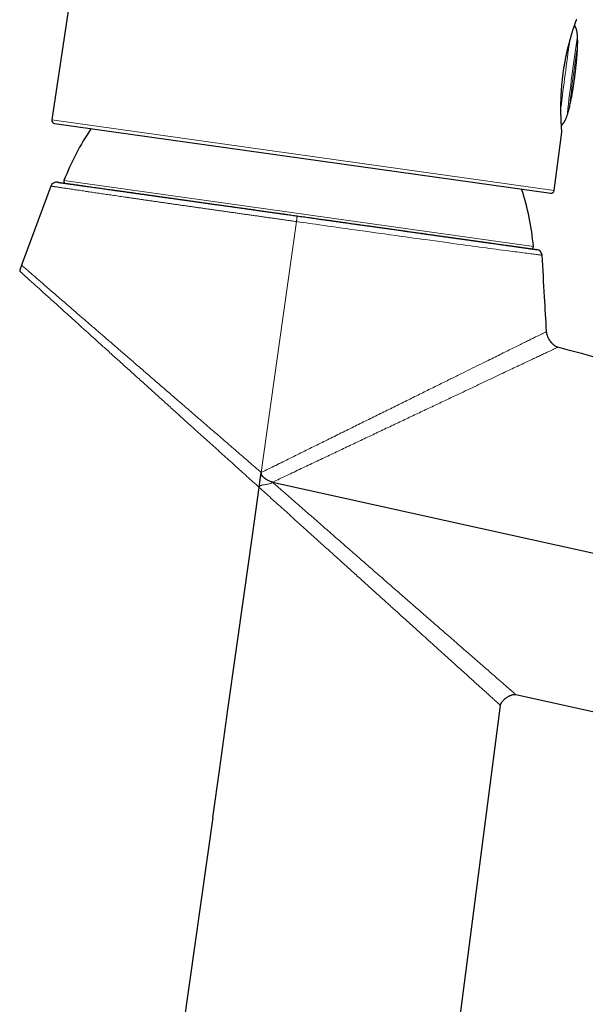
# Model space of a CAD drawing. Header units: millimetres. Extents: x 8 to 869, y 12 to 812.
# Tile 215 of 230: x 740 to 796, y 628 to 726. Entities that reach past the tile are written whole.
import ezdxf

# ---------------------------------------------------------------- set-up
doc = ezdxf.new("R2010")
doc.units = ezdxf.units.MM

msp = doc.modelspace()

# ---------------------------------------------------------------- linework, layer by layer
at = {"color": 7, "linetype": 'Continuous', "lineweight": 30}
for p, q in [((744.643, 728.818), (742.796, 716.457)), ((793.794, 721.031), (793.802, 721.088)), ((743.051, 716.116), (792.559, 709.158)), ((792.898, 709.416), (793.667, 715.256)), ((742.7, 709.862), (739.775, 701.96)), ((789.089, 659.123), (832.955, 649.445)), ((779.204, 593.885), (787.55, 658.045)), ((758.839, 646.854), (751.405, 593.969))]:
    msp.add_line(p, q, dxfattribs=at)
at = {"color": 252, "linetype": 'Continuous', "lineweight": 0}
for p, q in [((793.788, 721.032), (793.795, 721.088)), ((742.796, 716.457), (792.898, 709.416)), ((743.998, 710.403), (790.829, 703.821))]:
    msp.add_line(p, q, dxfattribs=at)
at = {"color": 252, "linetype": 'Continuous', "lineweight": 0, "flags": 128}
for points in [[(793.788, 721.032), (793.794, 721.031), (793.795, 721.031)], [(793.795, 721.088), (793.801, 721.088), (793.803, 721.088), (793.802, 721.088)], [(767.195, 706.322), (765.512, 694.333), (763.679, 681.285)], [(791.704, 702.965), (791.7, 702.965), (791.685, 702.967), (791.659, 702.97), (791.623, 702.975), (791.575, 702.981), (791.517, 702.988), (791.458, 702.996), (791.39, 703.004), (791.314, 703.014), (791.23, 703.024), (791.116, 703.039), (790.989, 703.055), (790.849, 703.072), (790.697, 703.092), (790.533, 703.113), (790.356, 703.135), (790.185, 703.157), (790.005, 703.18), (789.814, 703.204), (789.613, 703.23), (789.403, 703.258), (789.183, 703.286), (788.98, 703.312), (788.77, 703.34), (788.552, 703.368), (788.327, 703.398), (788.039, 703.435), (787.742, 703.474), (787.433, 703.515), (787.113, 703.557), (786.783, 703.601), (786.443, 703.647), (786.124, 703.689), (785.797, 703.733), (785.463, 703.778), (785.119, 703.824), (784.767, 703.872), (784.408, 703.92), (784.017, 703.973), (783.617, 704.027), (783.214, 704.082), (782.804, 704.138), (782.386, 704.195), (781.96, 704.254), (781.493, 704.318), (781.018, 704.383), (780.534, 704.45), (780.043, 704.518), (779.657, 704.571), (779.266, 704.625), (778.872, 704.68), (778.472, 704.736), (778.069, 704.792), (777.662, 704.848), (777.102, 704.927), (776.536, 705.006), (775.963, 705.086), (775.385, 705.167), (774.858, 705.241), (774.328, 705.315), (773.793, 705.39), (773.254, 705.466), (772.685, 705.546), (772.112, 705.627), (771.536, 705.708), (770.957, 705.79), (770.641, 705.835), (770.324, 705.879), (770.007, 705.924), (769.689, 705.969), (769.097, 706.053), (768.505, 706.137), (768.178, 706.183), (767.85, 706.229), (767.523, 706.276), (767.195, 706.322), (767.195, 706.322), (767.195, 706.322)]]:
    msp.add_lwpolyline(points, dxfattribs=at)
at = {"color": 7, "linetype": 'Continuous', "lineweight": 30, "flags": 128}
for points in [[(764.798, 680.315), (785.557, 675.738), (808.311, 670.721), (808.939, 670.582)], [(758.839, 646.854), (759.533, 651.786), (760.356, 657.635), (761.179, 663.484), (761.971, 669.121), (762.764, 674.757), (763.472, 679.798)]]:
    msp.add_lwpolyline(points, dxfattribs=at)
at = {"color": 252, "linetype": 'Continuous', "lineweight": 0}
for centre, radius, start, end in [((1113.28, 679.094), 322.015, 171.92092, 173.12792), ((953.29, 700.05), 159.976, 171.16617, 173.87351), ((916.836, 704.832), 123.075, 171.16635, 173.87333)]:
    msp.add_arc(centre, radius, start, end, dxfattribs=at)
at = {"color": 7, "linetype": 'Continuous', "lineweight": 30}
for centre, radius, start, end in [((743.092, 716.413), 0.3, 171.5, 262), ((767.184, 701.604), 24.8, 145.63714, 159.2177), ((744.185, 710.332), 0.2, 159.2177, 262), ((743.263, 709.654), 0.6, 82.00644, 159.67113), ((766.116, 701.754), 24.8, 4.7823, 18.36318), ((792.601, 709.455), 0.3, 262, 352.5), ((790.63, 703.805), 0.2, 262, 4.7823), ((791.106, 702.93), 0.6, 3.32687, 82.009)]:
    msp.add_arc(centre, radius, start, end, dxfattribs=at)
at = {"color": 252, "linetype": 'Continuous', "lineweight": 0}
for points, knots in [([(793.795, 721.088), (793.808, 721.18), (793.832, 721.361), (793.872, 721.633), (793.915, 721.902), (793.961, 722.169), (794.01, 722.434), (794.06, 722.694), (794.113, 722.951), (794.17, 723.214), (794.232, 723.481), (794.297, 723.751), (794.363, 724.013), (794.43, 724.266), (794.496, 724.508), (794.562, 724.739), (794.627, 724.959), (794.69, 725.165), (794.751, 725.359), (794.809, 725.539), (794.864, 725.705), (794.915, 725.857), (794.962, 725.994), (795.004, 726.116), (795.042, 726.223), (795.075, 726.313), (795.102, 726.388), (795.123, 726.446), (795.138, 726.488), (795.147, 726.512), (795.15, 726.521), (795.15, 726.519), (795.15, 726.519)], [0, 0, 0, 0, 0.031277, 0.062459, 0.093628, 0.124867, 0.156149, 0.187399, 0.218697, 0.250124, 0.285672, 0.321208, 0.356846, 0.392628, 0.428357, 0.464117, 0.500021, 0.535675, 0.571277, 0.606935, 0.642702, 0.678383, 0.714038, 0.749776, 0.785576, 0.821285, 0.857012, 0.892754, 0.928339, 0.963894, 0.999527, 1, 1, 1, 1]), ([(795.211, 724.617), (795.212, 724.619), (795.213, 724.624), (795.215, 724.628), (795.217, 724.629), (795.219, 724.626), (795.221, 724.619), (795.224, 724.605), (795.227, 724.585), (795.23, 724.562), (795.232, 724.533), (795.234, 724.499), (795.236, 724.462), (795.238, 724.42), (795.24, 724.375), (795.24, 724.34), (795.241, 724.304), (795.241, 724.266), (795.242, 724.228), (795.241, 724.19), (795.241, 724.151), (795.241, 724.112), (795.24, 724.074), (795.239, 724.037), (795.238, 724.001), (795.237, 723.966), (795.236, 723.932), (795.234, 723.89), (795.232, 723.852), (795.23, 723.818), (795.227, 723.788), (795.225, 723.764), (795.223, 723.744), (795.221, 723.736), (795.221, 723.732)], [0, 0, 0, 0, 0.026012, 0.052205, 0.078972, 0.105936, 0.131947, 0.184845, 0.211792, 0.23798, 0.291227, 0.318347, 0.344843, 0.398722, 0.426167, 0.452867, 0.479751, 0.507219, 0.534889, 0.561613, 0.588523, 0.616024, 0.64373, 0.670332, 0.697121, 0.724501, 0.752085, 0.778502, 0.832244, 0.859636, 0.88588, 0.939266, 0.966474, 1, 1, 1, 1]), ([(793.667, 715.256), (793.667, 715.257), (793.667, 715.26), (793.665, 715.282), (793.662, 715.319), (793.658, 715.37), (793.653, 715.435), (793.648, 715.514), (793.641, 715.607), (793.634, 715.719), (793.625, 715.85), (793.617, 716.004), (793.608, 716.174), (793.599, 716.359), (793.591, 716.558), (793.584, 716.77), (793.578, 716.995), (793.573, 717.232), (793.571, 717.479), (793.571, 717.737), (793.573, 718.005), (793.578, 718.282), (793.586, 718.568), (793.597, 718.86), (793.612, 719.158), (793.631, 719.46), (793.654, 719.768), (793.68, 720.08), (793.712, 720.396), (793.747, 720.714), (793.774, 720.926), (793.788, 721.032)], [0, 0, 0, 0, 0.030332, 0.061596, 0.092893, 0.124306, 0.155432, 0.186549, 0.217745, 0.249102, 0.284784, 0.320496, 0.356354, 0.392242, 0.427943, 0.463699, 0.499615, 0.535283, 0.570875, 0.606498, 0.642343, 0.678185, 0.713925, 0.749669, 0.785421, 0.820965, 0.856412, 0.892222, 0.928232, 0.964117, 1, 1, 1, 1]), ([(794.464, 717.968), (794.463, 717.96), (794.461, 717.944), (794.455, 717.907), (794.446, 717.86), (794.435, 717.804), (794.421, 717.74), (794.405, 717.671), (794.387, 717.599), (794.369, 717.525), (794.349, 717.451), (794.329, 717.38), (794.309, 717.313), (794.29, 717.253), (794.273, 717.202), (794.258, 717.16), (794.245, 717.129), (794.235, 717.11), (794.229, 717.105), (794.227, 717.11), (794.227, 717.119), (794.227, 717.123)], [0, 0, 0, 0, 0.053196, 0.106392, 0.159581, 0.212772, 0.266089, 0.319408, 0.373038, 0.42667, 0.480681, 0.534693, 0.589024, 0.643354, 0.697773, 0.75219, 0.806331, 0.860468, 0.914013, 0.967555, 1, 1, 1, 1]), ([(767.195, 706.322), (767.096, 706.336), (766.849, 706.371), (766.453, 706.427), (766.008, 706.49), (765.563, 706.553), (765.118, 706.616), (764.673, 706.679), (764.235, 706.741), (763.803, 706.802), (763.377, 706.862), (762.952, 706.922), (762.528, 706.983), (762.105, 707.042), (761.679, 707.103), (761.248, 707.164), (760.814, 707.226), (760.382, 707.287), (759.952, 707.348), (759.523, 707.409), (759.099, 707.47), (758.678, 707.53), (758.261, 707.589), (757.847, 707.648), (757.435, 707.707), (757.027, 707.765), (756.619, 707.824), (756.211, 707.882), (755.804, 707.94), (755.4, 707.998), (755.001, 708.055), (754.605, 708.112), (754.211, 708.169), (753.818, 708.225), (753.427, 708.281), (753.041, 708.337), (752.66, 708.392), (752.284, 708.446), (751.919, 708.499), (751.566, 708.55), (751.225, 708.599), (750.888, 708.648), (750.556, 708.696), (750.23, 708.744), (749.907, 708.791), (749.587, 708.837), (749.271, 708.883), (748.961, 708.929), (748.657, 708.973), (748.359, 709.017), (748.066, 709.06), (747.777, 709.102), (747.493, 709.144), (747.216, 709.185), (746.946, 709.225), (746.683, 709.263), (746.402, 709.305), (746.105, 709.349), (745.796, 709.395), (745.5, 709.439), (745.222, 709.481), (744.962, 709.52), (744.718, 709.556), (744.487, 709.591), (744.271, 709.623), (744.07, 709.654), (743.884, 709.682), (743.711, 709.708), (743.552, 709.732), (743.405, 709.755), (743.288, 709.772), (743.196, 709.786), (743.125, 709.797), (743.059, 709.807), (742.992, 709.818), (742.928, 709.827), (742.868, 709.836), (742.817, 709.844), (742.775, 709.851), (742.743, 709.856), (742.719, 709.859), (742.706, 709.861), (742.7, 709.862), (742.701, 709.862), (742.701, 709.862)], [0, 0, 0, 0, 0.007735, 0.019328, 0.030923, 0.042516, 0.054143, 0.065772, 0.077399, 0.088601, 0.099803, 0.111005, 0.122238, 0.133472, 0.144705, 0.156376, 0.168048, 0.179719, 0.191426, 0.203134, 0.21484, 0.226454, 0.238069, 0.249682, 0.261331, 0.272981, 0.28463, 0.296544, 0.308459, 0.320373, 0.332325, 0.344278, 0.35623, 0.368452, 0.380675, 0.392898, 0.40516, 0.417424, 0.429687, 0.441322, 0.452958, 0.464594, 0.476264, 0.487935, 0.499604, 0.511539, 0.523474, 0.535409, 0.547381, 0.559353, 0.571325, 0.583568, 0.595811, 0.608054, 0.620336, 0.632621, 0.644904, 0.660977, 0.67705, 0.693164, 0.709278, 0.724707, 0.740136, 0.755602, 0.771067, 0.786151, 0.801235, 0.816354, 0.831473, 0.846654, 0.861843, 0.871454, 0.881065, 0.890685, 0.900305, 0.912573, 0.924843, 0.937111, 0.949421, 0.961732, 0.974042, 0.985332, 0.996623, 1, 1, 1, 1]), ([(739.777, 701.959), (739.78, 701.957), (739.786, 701.952), (739.85, 701.897), (739.957, 701.804), (740.11, 701.671), (740.308, 701.5), (740.549, 701.291), (740.831, 701.047), (741.154, 700.768), (741.516, 700.454), (741.916, 700.107), (742.353, 699.729), (742.825, 699.321), (743.328, 698.885), (743.861, 698.424), (744.47, 697.897), (745.16, 697.3), (745.938, 696.627), (746.75, 695.924), (747.595, 695.194), (748.468, 694.438), (749.369, 693.659), (750.295, 692.857), (751.244, 692.037), (752.213, 691.199), (753.2, 690.346), (754.201, 689.48), (755.264, 688.561), (756.389, 687.587), (757.579, 686.559), (758.782, 685.518), (759.997, 684.469), (761.219, 683.412), (762.447, 682.349), (763.268, 681.64), (763.679, 681.285)], [0, 0, 0, 0, 0.02245, 0.047475, 0.072543, 0.097653, 0.122809, 0.147917, 0.172931, 0.197919, 0.222942, 0.248059, 0.273224, 0.29836, 0.32348, 0.348592, 0.3737, 0.405077, 0.43644, 0.467772, 0.499053, 0.530312, 0.561596, 0.5929, 0.624215, 0.655529, 0.686824, 0.718081, 0.749277, 0.784919, 0.82063, 0.856406, 0.892241, 0.928125, 0.964049, 1, 1, 1, 1]), ([(739.583, 701.372), (739.586, 701.369), (739.593, 701.363), (739.662, 701.301), (739.774, 701.2), (739.933, 701.056), (740.136, 700.873), (740.383, 700.65), (740.673, 700.388), (741.003, 700.09), (741.371, 699.757), (741.777, 699.391), (742.218, 698.992), (742.694, 698.563), (743.202, 698.104), (743.739, 697.619), (744.35, 697.067), (745.043, 696.441), (745.824, 695.736), (746.64, 694.999), (747.487, 694.234), (748.361, 693.445), (749.259, 692.633), (750.182, 691.8), (751.127, 690.946), (752.093, 690.074), (753.077, 689.185), (754.075, 688.283), (755.133, 687.328), (756.251, 686.317), (757.431, 685.252), (758.623, 684.175), (759.824, 683.09), (761.034, 681.997), (762.249, 680.899), (763.061, 680.166), (763.467, 679.799)], [0, 0, 0, 0, 0.023639, 0.048596, 0.073518, 0.098476, 0.123542, 0.148667, 0.17376, 0.198831, 0.223882, 0.248914, 0.273976, 0.299093, 0.324226, 0.349331, 0.374362, 0.405632, 0.436976, 0.468351, 0.499706, 0.530972, 0.562169, 0.593356, 0.624592, 0.655911, 0.687269, 0.718597, 0.749826, 0.785445, 0.821098, 0.856791, 0.892526, 0.928306, 0.964131, 1, 1, 1, 1]), ([(792.145, 695.349), (792.14, 695.346), (792.13, 695.341), (792.042, 695.298), (791.901, 695.228), (791.703, 695.13), (791.449, 695.004), (791.141, 694.851), (790.781, 694.673), (790.371, 694.47), (789.914, 694.244), (789.413, 693.996), (788.869, 693.727), (788.287, 693.439), (787.668, 693.133), (787.015, 692.81), (786.274, 692.443), (785.438, 692.03), (784.501, 691.567), (783.528, 691.086), (782.474, 690.565), (781.336, 690.003), (780.111, 689.398), (778.851, 688.776), (777.561, 688.139), (776.247, 687.49), (774.912, 686.83), (773.559, 686.162), (772.19, 685.486), (770.804, 684.802), (769.403, 684.11), (767.987, 683.411), (766.56, 682.707), (765.123, 681.997), (764.161, 681.522), (763.679, 681.285)], [0, 0, 0, 0, 0.024051, 0.049182, 0.074364, 0.099537, 0.124642, 0.149711, 0.174816, 0.199952, 0.225105, 0.250258, 0.275384, 0.30048, 0.325561, 0.350634, 0.375702, 0.407023, 0.438315, 0.469554, 0.500705, 0.536289, 0.571952, 0.607668, 0.643401, 0.679111, 0.71475, 0.750267, 0.785739, 0.82128, 0.856891, 0.892571, 0.928318, 0.964129, 1, 1, 1, 1]), ([(764.796, 680.31), (765.278, 680.538), (766.237, 680.993), (767.668, 681.67), (769.087, 682.343), (770.494, 683.009), (771.888, 683.669), (773.269, 684.324), (774.639, 684.972), (775.996, 685.615), (777.335, 686.249), (778.651, 686.872), (779.937, 687.48), (781.19, 688.073), (782.408, 688.649), (783.507, 689.169), (784.492, 689.635), (785.37, 690.05), (786.22, 690.451), (787.036, 690.837), (787.811, 691.204), (788.544, 691.55), (789.232, 691.875), (789.879, 692.181), (790.464, 692.457), (790.987, 692.704), (791.449, 692.922), (791.864, 693.118), (792.23, 693.291), (792.544, 693.439), (792.805, 693.562), (793.009, 693.659), (793.158, 693.729), (793.244, 693.77), (793.279, 693.786), (793.269, 693.782), (793.269, 693.782)], [0, 0, 0, 0, 0.035795, 0.071415, 0.106908, 0.142323, 0.177712, 0.213127, 0.248622, 0.284295, 0.320106, 0.355905, 0.391566, 0.427115, 0.462625, 0.49817, 0.526156, 0.554252, 0.582382, 0.610472, 0.638466, 0.665897, 0.693326, 0.720814, 0.748429, 0.773585, 0.798683, 0.823735, 0.848761, 0.873785, 0.898868, 0.92401, 0.949156, 0.974252, 0.999245, 1, 1, 1, 1]), ([(763.473, 679.798), (763.476, 679.813), (763.483, 679.844), (763.513, 679.898), (763.573, 679.95), (763.657, 679.99), (763.776, 680.026), (763.929, 680.054), (764.112, 680.079), (764.296, 680.105), (764.478, 680.142), (764.625, 680.192), (764.733, 680.254), (764.777, 680.298), (764.799, 680.32)], [0, 0, 0, 0, 0.031203, 0.062446, 0.124675, 0.187129, 0.249668, 0.374761, 0.499903, 0.625046, 0.750125, 0.875063, 0.937577, 1, 1, 1, 1]), ([(764.799, 680.32), (765.206, 679.964), (766.019, 679.253), (767.232, 678.193), (768.435, 677.14), (769.629, 676.096), (770.813, 675.061), (771.988, 674.034), (773.153, 673.016), (774.308, 672.007), (775.449, 671.01), (776.572, 670.029), (777.671, 669.07), (778.742, 668.135), (779.785, 667.226), (780.756, 666.379), (781.658, 665.593), (782.493, 664.865), (783.297, 664.165), (784.013, 663.542), (784.646, 662.99), (785.203, 662.505), (785.732, 662.044), (786.232, 661.609), (786.7, 661.202), (787.134, 660.824), (787.53, 660.48), (787.885, 660.171), (788.198, 659.899), (788.467, 659.664), (788.69, 659.47), (788.865, 659.318), (788.992, 659.207), (789.07, 659.14), (789.089, 659.123), (789.089, 659.123), (789.089, 659.123)], [0, 0, 0, 0, 0.035785, 0.071403, 0.106898, 0.142314, 0.177702, 0.213109, 0.248589, 0.284245, 0.320047, 0.355853, 0.391535, 0.427101, 0.462621, 0.498171, 0.529416, 0.560785, 0.592169, 0.623468, 0.648419, 0.673341, 0.698277, 0.723277, 0.748396, 0.773549, 0.798621, 0.82364, 0.848635, 0.873646, 0.898718, 0.923835, 0.948949, 0.974014, 0.998984, 1, 1, 1, 1]), ([(763.473, 679.798), (763.877, 679.433), (764.683, 678.704), (765.886, 677.617), (767.081, 676.538), (768.265, 675.467), (769.441, 674.405), (770.607, 673.351), (771.715, 672.35), (772.767, 671.4), (773.762, 670.501), (774.744, 669.613), (775.708, 668.742), (776.653, 667.888), (777.576, 667.054), (778.478, 666.24), (779.357, 665.446), (780.212, 664.673), (781.041, 663.924), (781.838, 663.204), (782.547, 662.563), (783.174, 661.997), (783.726, 661.499), (784.249, 661.026), (784.743, 660.58), (785.206, 660.162), (785.633, 659.776), (786.022, 659.424), (786.371, 659.109), (786.678, 658.832), (786.942, 658.594), (787.16, 658.397), (787.331, 658.242), (787.457, 658.129), (787.528, 658.065), (787.558, 658.038), (787.549, 658.045), (787.549, 658.046)], [0, 0, 0, 0, 0.035759, 0.071353, 0.106825, 0.142221, 0.177588, 0.212977, 0.24844, 0.279615, 0.310915, 0.342244, 0.37351, 0.404666, 0.435759, 0.466835, 0.497949, 0.529202, 0.560577, 0.591964, 0.623259, 0.648209, 0.673136, 0.698088, 0.723115, 0.748274, 0.773456, 0.798534, 0.823549, 0.848548, 0.873579, 0.898681, 0.923818, 0.94895, 0.974035, 0.999032, 1, 1, 1, 1])]:
    msp.add_open_spline(points, degree=3, knots=knots, dxfattribs=at)
at = {"color": 7, "linetype": 'Continuous', "lineweight": 30}
for points, knots in [([(793.802, 721.088), (793.813, 721.168), (793.834, 721.325), (793.867, 721.555), (793.902, 721.776), (793.937, 721.987), (793.972, 722.189), (794.007, 722.382), (794.044, 722.575), (794.082, 722.768), (794.122, 722.959), (794.161, 723.137), (794.198, 723.302), (794.233, 723.455), (794.268, 723.601), (794.302, 723.74), (794.336, 723.876), (794.37, 724.008), (794.404, 724.138), (794.438, 724.268), (794.48, 724.422), (794.53, 724.598), (794.586, 724.792), (794.637, 724.965), (794.683, 725.117), (794.724, 725.249), (794.763, 725.373), (794.8, 725.485), (794.833, 725.587), (794.863, 725.678), (794.89, 725.758), (794.914, 725.83), (794.932, 725.885), (794.946, 725.925), (794.956, 725.954), (794.967, 725.985), (794.978, 726.018), (794.991, 726.054), (795.004, 726.092), (795.018, 726.132), (795.032, 726.172), (795.047, 726.213), (795.061, 726.254), (795.076, 726.295), (795.09, 726.334), (795.103, 726.369), (795.114, 726.401), (795.124, 726.427), (795.131, 726.447), (795.136, 726.461), (795.137, 726.464), (795.137, 726.465)], [0, 0, 0, 0, 0.027881, 0.054693, 0.080504, 0.105367, 0.129329, 0.152423, 0.174677, 0.199603, 0.223356, 0.245812, 0.266927, 0.286759, 0.305333, 0.324665, 0.342761, 0.360976, 0.379487, 0.398305, 0.417411, 0.447963, 0.479074, 0.510654, 0.535145, 0.559953, 0.584041, 0.607037, 0.628948, 0.649301, 0.668467, 0.686459, 0.703285, 0.711405, 0.719299, 0.728031, 0.737955, 0.749069, 0.761151, 0.774397, 0.788818, 0.804427, 0.821567, 0.839993, 0.859659, 0.880492, 0.902449, 0.925123, 0.948917, 0.973863, 1, 1, 1, 1]), ([(794.971, 720.82), (794.973, 720.843), (794.978, 720.875), (794.984, 720.923), (794.99, 720.969), (794.998, 721.032), (795.009, 721.125), (795.024, 721.244), (795.04, 721.375), (795.054, 721.499), (795.068, 721.622), (795.082, 721.749), (795.097, 721.884), (795.112, 722.03), (795.128, 722.187), (795.145, 722.359), (795.162, 722.545), (795.179, 722.748), (795.196, 722.966), (795.213, 723.197), (795.227, 723.436), (795.238, 723.674), (795.246, 723.905), (795.251, 724.123), (795.251, 724.325), (795.248, 724.511), (795.241, 724.682), (795.232, 724.837), (795.22, 724.978), (795.205, 725.105), (795.188, 725.221), (795.169, 725.324), (795.148, 725.417), (795.126, 725.501), (795.102, 725.575), (795.077, 725.641), (795.051, 725.699), (795.024, 725.751), (794.997, 725.796), (794.968, 725.835), (794.946, 725.862), (794.932, 725.875), (794.93, 725.877)], [0, 0, 0, 0, 0.013059, 0.018515, 0.028346, 0.039863, 0.055676, 0.083519, 0.109551, 0.132708, 0.156254, 0.180837, 0.207008, 0.23517, 0.265687, 0.298903, 0.335128, 0.374569, 0.417211, 0.462617, 0.509754, 0.556863, 0.602185, 0.644815, 0.684354, 0.720726, 0.754015, 0.784381, 0.812014, 0.837112, 0.859873, 0.880489, 0.899147, 0.916025, 0.931294, 0.945117, 0.95765, 0.969042, 0.979438, 0.988976, 0.997788, 1, 1, 1, 1]), ([(793.669, 715.303), (793.669, 715.304), (793.669, 715.307), (793.668, 715.324), (793.666, 715.349), (793.664, 715.383), (793.661, 715.423), (793.657, 715.473), (793.653, 715.533), (793.648, 715.603), (793.643, 715.679), (793.638, 715.759), (793.633, 715.845), (793.627, 715.937), (793.622, 716.035), (793.616, 716.137), (793.611, 716.243), (793.606, 716.364), (793.6, 716.502), (793.594, 716.659), (793.59, 716.809), (793.586, 716.951), (793.583, 717.082), (793.581, 717.214), (793.579, 717.349), (793.578, 717.48), (793.578, 717.609), (793.578, 717.739), (793.579, 717.881), (793.581, 718.035), (793.584, 718.199), (793.588, 718.372), (793.593, 718.554), (793.6, 718.748), (793.609, 718.954), (793.621, 719.171), (793.634, 719.388), (793.649, 719.605), (793.666, 719.821), (793.685, 720.046), (793.708, 720.28), (793.733, 720.523), (793.762, 720.775), (793.784, 720.945), (793.795, 721.031)], [0, 0, 0, 0, 0.0263598, 0.052094, 0.0772316, 0.101684, 0.1253304, 0.1481404, 0.1745048, 0.1998247, 0.2241454, 0.2475006, 0.269913, 0.2938277, 0.3164813, 0.3386587, 0.36057, 0.382243, 0.410305, 0.4380537, 0.4655573, 0.4863547, 0.5068881, 0.527128, 0.5470959, 0.5670612, 0.583904, 0.6019874, 0.6213248, 0.641947, 0.6638858, 0.6858509, 0.708936, 0.7330905, 0.7582524, 0.7844347, 0.8116863, 0.8359321, 0.8610359, 0.8870455, 0.9139935, 0.9418415, 0.9705328, 1, 1, 1, 1]), ([(794.428, 717.712), (794.429, 717.716), (794.448, 717.792), (794.483, 717.947), (794.535, 718.182), (794.584, 718.424), (794.631, 718.662), (794.672, 718.887), (794.709, 719.097), (794.743, 719.292), (794.772, 719.469), (794.798, 719.632), (794.822, 719.782), (794.843, 719.92), (794.862, 720.049), (794.881, 720.173), (794.898, 720.294), (794.917, 720.425), (794.933, 720.542), (794.946, 720.637), (794.954, 720.695), (794.96, 720.74), (794.965, 720.78), (794.969, 720.807), (794.971, 720.82)], [0, 0, 0, 0, 0.003501, 0.074914, 0.151724, 0.233436, 0.309873, 0.382955, 0.450894, 0.513131, 0.569882, 0.621684, 0.669183, 0.713057, 0.754028, 0.792955, 0.831168, 0.870271, 0.918658, 0.944484, 0.961496, 0.97388, 0.987444, 1, 1, 1, 1]), ([(793.627, 715.944), (793.629, 715.946), (793.644, 715.954), (793.67, 715.972), (793.706, 716), (793.742, 716.033), (793.779, 716.071), (793.816, 716.116), (793.854, 716.167), (793.893, 716.224), (793.933, 716.29), (793.974, 716.363), (794.015, 716.446), (794.058, 716.538), (794.101, 716.641), (794.146, 716.755), (794.191, 716.881), (794.237, 717.021), (794.285, 717.174), (794.325, 717.313), (794.348, 717.401), (794.356, 717.432)], [0, 0, 0, 0, 0.0045227, 0.0297292, 0.0567212, 0.0858421, 0.117444, 0.1518901, 0.1895569, 0.2308355, 0.276134, 0.3258784, 0.3805147, 0.4405102, 0.5063545, 0.5785609, 0.657666, 0.744229, 0.8388274, 0.9420472, 1, 1, 1, 1]), ([(794.357, 717.432), (794.359, 717.441), (794.365, 717.461), (794.373, 717.494), (794.383, 717.531), (794.392, 717.569), (794.405, 717.618), (794.417, 717.666), (794.425, 717.7), (794.428, 717.712), (794.428, 717.712)], [0, 0, 0, 0, 0.089327, 0.217189, 0.345944, 0.477522, 0.610081, 0.86531, 0.996307, 1, 1, 1, 1]), ([(794.38, 717.519), (794.38, 717.52), (794.38, 717.522), (794.381, 717.523), (794.381, 717.524)], [0, 0, 0, 0, 0.533482, 1, 1, 1, 1]), ([(793.667, 715.256), (793.668, 715.264), (793.669, 715.279), (793.669, 715.295), (793.669, 715.303)], [0, 0, 0, 0, 0.494187, 1, 1, 1, 1]), ([(743.347, 710.248), (743.347, 710.248), (743.346, 710.248), (743.354, 710.247), (743.372, 710.245), (743.401, 710.24), (743.441, 710.235), (743.491, 710.228), (743.552, 710.219), (743.624, 710.209), (743.708, 710.197), (743.802, 710.184), (743.906, 710.169), (744.02, 710.153), (744.144, 710.136), (744.277, 710.117), (744.421, 710.097), (744.576, 710.075), (744.74, 710.052), (744.915, 710.028), (745.1, 710.002), (745.294, 709.974), (745.498, 709.946), (745.711, 709.916), (745.939, 709.884), (746.183, 709.849), (746.443, 709.813), (746.714, 709.775), (746.988, 709.736), (747.263, 709.698), (747.54, 709.659), (747.824, 709.619), (748.118, 709.577), (748.421, 709.535), (748.732, 709.491), (749.051, 709.446), (749.377, 709.4), (749.711, 709.354), (750.052, 709.306), (750.4, 709.257), (750.764, 709.206), (751.144, 709.152), (751.54, 709.096), (751.944, 709.04), (752.346, 708.983), (752.745, 708.927), (753.139, 708.872), (753.54, 708.815), (753.947, 708.758), (754.361, 708.7), (754.781, 708.641), (755.207, 708.581), (755.638, 708.521), (756.072, 708.46), (756.512, 708.398), (756.956, 708.335), (757.415, 708.271), (757.889, 708.204), (758.378, 708.135), (758.873, 708.066), (759.359, 707.998), (759.837, 707.93), (760.307, 707.864), (760.78, 707.798), (761.257, 707.731), (761.737, 707.663), (762.221, 707.595), (762.707, 707.527), (763.194, 707.459), (763.683, 707.39), (764.172, 707.321), (764.663, 707.252), (765.167, 707.181), (765.684, 707.109), (766.213, 707.034), (766.743, 706.96), (767.097, 706.91), (767.273, 706.885)], [0, 0, 0, 0, 0.004075, 0.017256, 0.030434, 0.043774, 0.057118, 0.070461, 0.083802, 0.097382, 0.110966, 0.12455, 0.13813, 0.151388, 0.164649, 0.17791, 0.191168, 0.204522, 0.217879, 0.231237, 0.244591, 0.257897, 0.271206, 0.284514, 0.29782, 0.312132, 0.326446, 0.340761, 0.355072, 0.368245, 0.38142, 0.394595, 0.407767, 0.42103, 0.434295, 0.44756, 0.460823, 0.47404, 0.48726, 0.50048, 0.513697, 0.527857, 0.542021, 0.556184, 0.570344, 0.58349, 0.596638, 0.609786, 0.622932, 0.636167, 0.649405, 0.662642, 0.675877, 0.689068, 0.702261, 0.715454, 0.728644, 0.742779, 0.756916, 0.771054, 0.785188, 0.798327, 0.811469, 0.824611, 0.83775, 0.850981, 0.864215, 0.877449, 0.890679, 0.903864, 0.917052, 0.930239, 0.943424, 0.957566, 0.971712, 0.985858, 1, 1, 1, 1]), ([(744.163, 710.133), (744.168, 710.133), (744.179, 710.131), (744.21, 710.127), (744.252, 710.121), (744.301, 710.114), (744.351, 710.107), (744.399, 710.1), (744.452, 710.093), (744.511, 710.084), (744.576, 710.075), (744.66, 710.063), (744.767, 710.048), (744.9, 710.03), (745.046, 710.009), (745.175, 709.991), (745.281, 709.976), (745.359, 709.965), (745.439, 709.954), (745.523, 709.942), (745.608, 709.93), (745.696, 709.918), (745.82, 709.9), (745.985, 709.877), (746.186, 709.849), (746.326, 709.829), (746.392, 709.82)], [0, 0, 0, 0, 0.054748, 0.109442, 0.164111, 0.218784, 0.254598, 0.290434, 0.3263, 0.362205, 0.399138, 0.437196, 0.494204, 0.551147, 0.608057, 0.664969, 0.69053, 0.716101, 0.741684, 0.767283, 0.792901, 0.81854, 0.844203, 0.898295, 0.952293, 1, 1, 1, 1]), ([(748.296, 709.552), (748.381, 709.541), (748.567, 709.514), (748.868, 709.472), (749.197, 709.426), (749.533, 709.379), (749.877, 709.33), (750.228, 709.281), (750.588, 709.23), (750.959, 709.178), (751.342, 709.124), (751.734, 709.069), (752.135, 709.013), (752.543, 708.956), (752.912, 708.904), (753.237, 708.858), (753.517, 708.819), (753.801, 708.779), (754.088, 708.738), (754.378, 708.698), (754.72, 708.65), (755.115, 708.594), (755.564, 708.531), (756.019, 708.467), (756.48, 708.402), (756.878, 708.346), (757.211, 708.3), (757.477, 708.262), (757.744, 708.225), (758.013, 708.187), (758.284, 708.149), (758.557, 708.11), (758.915, 708.06), (759.359, 707.998), (759.892, 707.923), (760.429, 707.847), (760.969, 707.771), (761.451, 707.704), (761.872, 707.644), (762.232, 707.594), (762.594, 707.543), (762.954, 707.492), (763.308, 707.443), (763.718, 707.385), (764.185, 707.319), (764.714, 707.245), (765.245, 707.17), (765.744, 707.1), (766.065, 707.055), (766.209, 707.035)], [0, 0, 0, 0, 0.020832, 0.046096, 0.071342, 0.096583, 0.121382, 0.146201, 0.171055, 0.195955, 0.221297, 0.246594, 0.271859, 0.297105, 0.322346, 0.338876, 0.355415, 0.371964, 0.388529, 0.405112, 0.421718, 0.44653, 0.471298, 0.496037, 0.520758, 0.545475, 0.559349, 0.573228, 0.587114, 0.60101, 0.614917, 0.628838, 0.642774, 0.669443, 0.696065, 0.722658, 0.749236, 0.775816, 0.793229, 0.810654, 0.828095, 0.845556, 0.862575, 0.879039, 0.904208, 0.929351, 0.954482, 0.979615, 1, 1, 1, 1]), ([(767.273, 706.885), (767.476, 706.857), (767.883, 706.8), (768.492, 706.714), (769.1, 706.629), (769.67, 706.549), (770.201, 706.474), (770.695, 706.405), (771.186, 706.335), (771.678, 706.266), (772.168, 706.197), (772.657, 706.129), (773.144, 706.06), (773.633, 705.992), (774.122, 705.923), (774.612, 705.854), (775.099, 705.786), (775.583, 705.717), (776.065, 705.65), (776.544, 705.582), (777.018, 705.516), (777.505, 705.447), (778.002, 705.378), (778.51, 705.306), (779.012, 705.236), (779.507, 705.166), (779.995, 705.097), (780.457, 705.032), (780.894, 704.971), (781.307, 704.913), (781.713, 704.856), (782.113, 704.8), (782.511, 704.744), (782.909, 704.688), (783.304, 704.632), (783.691, 704.578), (784.08, 704.523), (784.469, 704.469), (784.858, 704.414), (785.238, 704.361), (785.607, 704.309), (785.965, 704.258), (786.312, 704.21), (786.648, 704.162), (786.974, 704.117), (787.288, 704.072), (787.592, 704.03), (787.889, 703.988), (788.179, 703.947), (788.461, 703.908), (788.714, 703.872), (788.942, 703.84), (789.145, 703.812), (789.339, 703.784), (789.525, 703.758), (789.701, 703.733), (789.868, 703.71), (790.026, 703.688), (790.175, 703.667), (790.314, 703.647), (790.444, 703.629), (790.564, 703.612), (790.673, 703.597), (790.773, 703.583), (790.862, 703.57), (790.94, 703.559), (791.011, 703.549), (791.072, 703.541), (791.122, 703.534), (791.159, 703.528), (791.181, 703.525), (791.191, 703.524), (791.189, 703.524), (791.188, 703.524)], [0, 0, 0, 0, 0.016269, 0.032544, 0.048818, 0.065087, 0.078375, 0.091666, 0.104957, 0.118244, 0.131625, 0.145009, 0.158393, 0.171774, 0.18548, 0.199189, 0.212898, 0.226604, 0.240411, 0.254222, 0.268032, 0.28184, 0.297107, 0.312383, 0.327662, 0.342942, 0.358218, 0.373485, 0.386976, 0.40047, 0.413967, 0.427462, 0.440952, 0.455016, 0.469083, 0.483151, 0.497215, 0.512313, 0.527418, 0.542524, 0.557629, 0.572727, 0.587736, 0.602754, 0.617775, 0.632797, 0.647814, 0.662823, 0.67859, 0.694359, 0.710125, 0.723172, 0.736221, 0.749271, 0.762318, 0.775453, 0.788592, 0.80173, 0.814866, 0.828186, 0.84151, 0.854834, 0.868154, 0.881572, 0.894994, 0.908415, 0.921833, 0.936957, 0.952088, 0.967221, 0.982352, 0.997476, 1, 1, 1, 1]), ([(768.496, 706.714), (768.656, 706.691), (768.994, 706.643), (769.509, 706.571), (769.977, 706.505), (770.384, 706.448), (770.73, 706.4), (771.075, 706.351), (771.423, 706.302), (771.777, 706.252), (772.197, 706.193), (772.679, 706.126), (773.217, 706.05), (773.752, 705.975), (774.186, 705.914), (774.52, 705.867), (774.756, 705.834), (774.992, 705.801), (775.227, 705.768), (775.461, 705.735), (775.695, 705.702), (776.014, 705.657), (776.416, 705.601), (776.898, 705.533), (777.374, 705.466), (777.846, 705.4), (778.258, 705.342), (778.613, 705.292), (778.913, 705.25), (779.21, 705.208), (779.505, 705.166), (779.797, 705.125), (780.142, 705.077), (780.535, 705.022), (780.974, 704.96), (781.405, 704.899), (781.829, 704.84), (782.242, 704.782), (782.645, 704.725), (783.038, 704.67), (783.424, 704.616), (783.804, 704.562), (784.178, 704.51), (784.544, 704.458), (784.901, 704.408), (785.248, 704.359), (785.547, 704.317), (785.801, 704.282), (786.012, 704.252), (786.22, 704.223), (786.423, 704.194), (786.622, 704.166), (786.85, 704.134), (787.101, 704.099), (787.374, 704.06), (787.636, 704.024), (787.888, 703.988), (788.094, 703.959), (788.258, 703.936), (788.386, 703.918), (788.51, 703.901), (788.63, 703.884), (788.748, 703.867), (788.862, 703.851), (789.006, 703.831), (789.176, 703.807), (789.364, 703.781), (789.54, 703.756), (789.702, 703.733), (789.834, 703.715), (789.941, 703.7), (790.026, 703.688), (790.105, 703.677), (790.178, 703.666), (790.243, 703.657), (790.313, 703.647), (790.384, 703.637), (790.451, 703.628), (790.506, 703.62), (790.549, 703.614), (790.58, 703.61), (790.599, 703.607), (790.601, 703.607), (790.602, 703.607)], [0, 0, 0, 0, 0.013655, 0.028708, 0.043763, 0.053625, 0.063493, 0.073369, 0.083256, 0.093426, 0.103905, 0.119603, 0.135283, 0.150953, 0.166625, 0.173663, 0.180704, 0.187749, 0.194798, 0.201852, 0.208912, 0.215979, 0.230873, 0.245742, 0.260593, 0.275434, 0.290271, 0.299989, 0.30971, 0.319438, 0.329175, 0.338922, 0.348682, 0.363895, 0.379081, 0.394248, 0.409403, 0.424556, 0.439443, 0.454342, 0.469262, 0.48421, 0.499424, 0.51461, 0.529776, 0.544932, 0.560084, 0.570008, 0.579936, 0.589871, 0.599815, 0.609771, 0.619739, 0.634634, 0.649503, 0.664354, 0.679195, 0.694032, 0.702361, 0.710693, 0.719029, 0.727371, 0.735719, 0.744076, 0.752443, 0.768452, 0.784434, 0.800398, 0.816353, 0.83231, 0.842763, 0.853223, 0.863693, 0.874176, 0.884394, 0.89428, 0.909393, 0.924489, 0.939577, 0.954663, 0.969758, 0.984867, 1, 1, 1, 1]), ([(791.703, 702.965), (791.704, 702.965), (791.705, 702.965), (791.705, 702.965), (791.705, 702.965)], [0, 0, 0, 0, 0.9847182, 1, 1, 1, 1]), ([(792.146, 695.349), (792.079, 696.507), (791.932, 699.046), (791.785, 701.585), (791.705, 702.965)], [0, 0, 0, 0, 0.456411, 1, 1, 1, 1]), ([(739.777, 701.966), (739.771, 701.951), (739.759, 701.918), (739.738, 701.864), (739.714, 701.804), (739.689, 701.741), (739.664, 701.676), (739.64, 701.61), (739.618, 701.537), (739.596, 701.458), (739.587, 701.402), (739.582, 701.373)], [0, 0, 0, 0, 0.079243, 0.170522, 0.274598, 0.391854, 0.495342, 0.607574, 0.72874, 0.859254, 1, 1, 1, 1]), ([(793.27, 693.782), (793.238, 693.792), (793.175, 693.812), (793.089, 693.853), (793.01, 693.899), (792.938, 693.949), (792.873, 694), (792.816, 694.049), (792.769, 694.093), (792.732, 694.13), (792.703, 694.161), (792.675, 694.192), (792.646, 694.225), (792.614, 694.264), (792.586, 694.298), (792.563, 694.328), (792.543, 694.355), (792.521, 694.386), (792.494, 694.426), (792.462, 694.474), (792.425, 694.533), (792.382, 694.607), (792.335, 694.697), (792.285, 694.805), (792.241, 694.915), (792.205, 695.024), (792.178, 695.129), (792.156, 695.238), (792.149, 695.312), (792.146, 695.349)], [0, 0, 0, 0, 0.049481, 0.097035, 0.142121, 0.184133, 0.226846, 0.264341, 0.296107, 0.321771, 0.341611, 0.35919, 0.383559, 0.40742, 0.432598, 0.4485, 0.464036, 0.482179, 0.505679, 0.534546, 0.568757, 0.608231, 0.660712, 0.719669, 0.784362, 0.836011, 0.889677, 0.944624, 1, 1, 1, 1]), ([(868.306, 673.403), (855.878, 676.778), (830.866, 683.571), (805.854, 690.364), (793.269, 693.782)], [0, 0, 0, 0, 0.496866, 1, 1, 1, 1]), ([(763.48, 679.797), (763.49, 679.902), (763.512, 680.11), (763.545, 680.39), (763.576, 680.638), (763.608, 680.854), (763.643, 681.069), (763.672, 681.212), (763.687, 681.283)], [0, 0, 0, 0, 0.2091716, 0.4184037, 0.5636432, 0.7089271, 0.8544074, 1, 1, 1, 1]), ([(764.796, 680.31), (764.733, 680.328), (764.607, 680.364), (764.367, 680.472), (764.141, 680.607), (763.938, 680.774), (763.802, 680.917), (763.715, 681.058), (763.676, 681.186), (763.678, 681.252), (763.679, 681.285)], [0, 0, 0, 0, 0.125092, 0.250217, 0.500247, 0.625351, 0.750383, 0.875152, 0.937615, 1, 1, 1, 1]), ([(787.55, 658.045), (787.552, 658.058), (787.556, 658.084), (787.566, 658.122), (787.578, 658.159), (787.597, 658.21), (787.626, 658.27), (787.664, 658.334), (787.7, 658.388), (787.735, 658.435), (787.781, 658.493), (787.844, 658.562), (787.926, 658.643), (788.018, 658.724), (788.117, 658.8), (788.219, 658.87), (788.322, 658.933), (788.424, 658.987), (788.516, 659.029), (788.602, 659.063), (788.687, 659.091), (788.772, 659.114), (788.855, 659.129), (788.933, 659.136), (789.012, 659.136), (789.064, 659.127), (789.089, 659.123)], [0, 0, 0, 0, 0.019812, 0.039413, 0.058691, 0.077517, 0.120024, 0.157406, 0.18827, 0.215914, 0.245256, 0.297932, 0.355199, 0.416761, 0.479809, 0.541474, 0.60114, 0.65829, 0.712646, 0.752001, 0.796456, 0.844965, 0.883198, 0.922254, 0.961401, 1, 1, 1, 1])]:
    msp.add_open_spline(points, degree=3, knots=knots, dxfattribs=at)
at = {"color": 252, "linetype": 'Continuous', "lineweight": 0}
msp.add_open_spline([(767.273, 706.885), (767.273, 706.884), (767.273, 706.883), (767.271, 706.868), (767.268, 706.845), (767.263, 706.812), (767.258, 706.772), (767.251, 706.723), (767.243, 706.668), (767.235, 706.607), (767.226, 706.54), (767.216, 706.47), (767.206, 706.397), (767.199, 706.347), (767.195, 706.322)], degree=3, dxfattribs=at)

doc.saveas('drawing.dxf')
